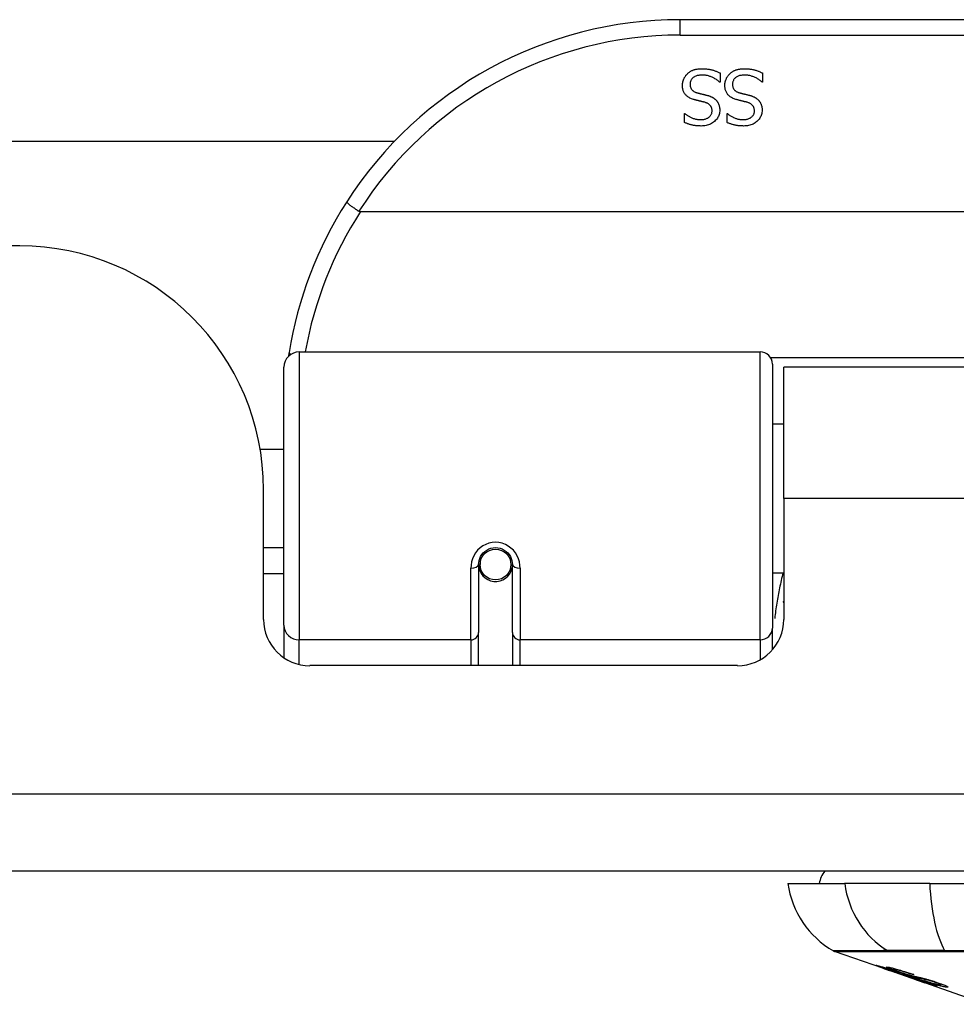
# Model space of a CAD drawing. Header units: inches. Extents: x 12 to 399, y 35 to 190.
# Tile 37 of 256: x 90.12 to 91.32, y 35.42 to 36.68. Entities that reach past the tile are written whole.
import ezdxf

# ---------------------------------------------------------------- set-up
doc = ezdxf.new("R2010")
doc.units = ezdxf.units.IN
doc.header["$MEASUREMENT"] = 0
doc.layers.add('Visible Edges(ANSI)', color=7, linetype='Continuous', lineweight=25)
doc.layers.add('Visible Tangent Edges(ANSI)', color=7, linetype='Continuous', lineweight=25)

msp = doc.modelspace()

# ---------------------------------------------------------------- linework, layer by layer
at = {"layer": 'Visible Edges(ANSI)'}
for p, q in [((92.4593, 36.6801), (90.9633, 36.6801)), ((91.0145, 36.6119), (91.0145, 36.6001)), ((91.0687, 36.6119), (91.0687, 36.6001)), ((91.0145, 36.6001), (91.0138, 36.6001)), ((91.0687, 36.6001), (91.068, 36.6001)), ((90.969, 36.5599), (90.9697, 36.5599)), ((90.969, 36.5486), (90.969, 36.5599)), ((91.0233, 36.5599), (91.024, 36.5599)), ((91.0233, 36.5486), (91.0233, 36.5599)), ((76.1732, 36.5246), (90.5979, 36.5246)), ((92.8682, 36.4344), (90.5544, 36.4344)), ((90.1183, 36.3906), (76.6528, 36.3906)), ((90.4761, 36.2551), (91.0656, 36.2551)), ((90.4564, 35.9055), (90.4564, 36.2354)), ((91.0814, 36.2394), (91.0814, 35.9017)), ((91.0958, 36.0676), (91.0958, 36.2356)), ((92.3268, 36.2356), (91.0958, 36.2356)), ((91.0814, 36.1631), (91.0958, 36.1631)), ((90.426, 36.1306), (90.4564, 36.1306)), ((90.4303, 35.9126), (90.4303, 36.0786)), ((91.0958, 36.0676), (91.0958, 35.9126)), ((90.4303, 36.0046), (90.4564, 36.0046)), ((90.7058, 35.9872), (90.7078, 35.9868)), ((90.7074, 35.9869), (90.7074, 35.9829)), ((90.4564, 35.9711), (90.4303, 35.9711)), ((90.7054, 35.9829), (90.7054, 35.896)), ((90.7075, 35.9806), (90.7055, 35.9806)), ((90.7114, 35.9711), (90.7089, 35.9711)), ((90.7452, 35.9711), (90.7428, 35.9711)), ((90.7463, 35.9789), (90.7487, 35.9784)), ((90.7487, 35.896), (90.7487, 35.9829)), ((91.0814, 35.9721), (91.0958, 35.9721)), ((90.4564, 35.9055), (90.4564, 35.8636)), ((90.7054, 35.8536), (90.7054, 35.896)), ((90.7487, 35.896), (90.7487, 35.8536)), ((91.0814, 35.874), (91.0814, 35.9017)), ((91.0368, 35.8536), (90.4894, 35.8536)), ((95.8623, 35.5906), (54.2573, 35.5906)), ((91.1011, 35.5748), (91.1738, 35.5748)), ((91.2826, 35.5748), (91.1738, 35.5748)), ((91.2826, 35.5748), (92.14, 35.5748)), ((91.2228, 35.4663), (91.161, 35.4879)), ((91.2232, 35.4669), (91.2232, 35.4677)), ((91.2228, 35.4663), (91.2306, 35.4636)), ((91.2306, 35.4636), (91.231, 35.4634)), ((91.2661, 35.4511), (91.231, 35.4634)), ((91.2364, 35.4648), (91.2364, 35.4662)), ((91.2438, 35.4606), (91.2438, 35.461)), ((91.2604, 35.4584), (91.2604, 35.459)), ((91.2665, 35.451), (91.2763, 35.4476)), ((91.3545, 35.4202), (91.2763, 35.4476)), ((91.2836, 35.4463), (91.2836, 35.4471)), ((91.2972, 35.4451), (91.2972, 35.4464))]:
    msp.add_line(p, q, dxfattribs=at)
at = {"layer": 'Visible Edges(ANSI)', "flags": 128}
for points in [[(90.9727, 36.611), (90.9733, 36.6115), (90.9739, 36.612), (90.9745, 36.6125), (90.9751, 36.6129), (90.9757, 36.6133), (90.9763, 36.6138), (90.977, 36.6141), (90.9776, 36.6145), (90.9783, 36.6149), (90.979, 36.6152), (90.9797, 36.6155), (90.9804, 36.6158), (90.9811, 36.616), (90.9819, 36.6163), (90.9827, 36.6165), (90.9835, 36.6167), (90.9844, 36.6169), (90.9853, 36.617), (90.9862, 36.6172), (90.9871, 36.6173), (90.9881, 36.6173), (90.9891, 36.6174), (90.9901, 36.6174), (90.9912, 36.6174)], [(90.9912, 36.6174), (90.9925, 36.6174), (90.9937, 36.6174), (90.9949, 36.6173), (90.9961, 36.6173), (90.9972, 36.6172), (90.9983, 36.617), (90.9994, 36.6169), (91.0004, 36.6167), (91.0015, 36.6165), (91.0024, 36.6163), (91.0034, 36.6161), (91.0043, 36.6158), (91.0052, 36.6156), (91.0061, 36.6153), (91.007, 36.615), (91.0078, 36.6147), (91.0087, 36.6144), (91.0095, 36.6141), (91.0104, 36.6137), (91.0112, 36.6134), (91.012, 36.613), (91.0129, 36.6127), (91.0137, 36.6123), (91.0145, 36.6119)], [(91.027, 36.611), (91.0276, 36.6115), (91.0281, 36.612), (91.0287, 36.6125), (91.0293, 36.6129), (91.03, 36.6133), (91.0306, 36.6138), (91.0312, 36.6141), (91.0319, 36.6145), (91.0326, 36.6149), (91.0333, 36.6152), (91.034, 36.6155), (91.0347, 36.6158), (91.0354, 36.616), (91.0362, 36.6163), (91.037, 36.6165), (91.0378, 36.6167), (91.0386, 36.6169), (91.0395, 36.617), (91.0404, 36.6172), (91.0414, 36.6173), (91.0424, 36.6173), (91.0434, 36.6174), (91.0444, 36.6174), (91.0455, 36.6174)], [(91.0455, 36.6174), (91.0467, 36.6174), (91.048, 36.6174), (91.0492, 36.6173), (91.0503, 36.6173), (91.0515, 36.6172), (91.0526, 36.617), (91.0537, 36.6169), (91.0547, 36.6167), (91.0557, 36.6165), (91.0567, 36.6163), (91.0577, 36.6161), (91.0586, 36.6158), (91.0595, 36.6156), (91.0603, 36.6153), (91.0612, 36.615), (91.0621, 36.6147), (91.063, 36.6144), (91.0638, 36.6141), (91.0646, 36.6137), (91.0655, 36.6134), (91.0663, 36.613), (91.0671, 36.6127), (91.0679, 36.6123), (91.0687, 36.6119)], [(90.9663, 36.596), (90.9663, 36.5967), (90.9663, 36.5974), (90.9664, 36.598), (90.9665, 36.5987), (90.9666, 36.5994), (90.9667, 36.6001), (90.9669, 36.6008), (90.967, 36.6015), (90.9672, 36.6022), (90.9675, 36.6028), (90.9677, 36.6035), (90.968, 36.6042), (90.9683, 36.6048), (90.9686, 36.6055), (90.9689, 36.6061), (90.9693, 36.6067), (90.9696, 36.6073), (90.97, 36.6079), (90.9704, 36.6085), (90.9708, 36.609), (90.9713, 36.6095), (90.9717, 36.61), (90.9722, 36.6105), (90.9727, 36.611)], [(90.9919, 36.6093), (90.9906, 36.6093), (90.9894, 36.6092), (90.9882, 36.6091), (90.9871, 36.6089), (90.986, 36.6087), (90.985, 36.6085), (90.9841, 36.6082), (90.9832, 36.6078), (90.9823, 36.6075), (90.9815, 36.607), (90.9808, 36.6066), (90.9801, 36.606), (90.9795, 36.6055), (90.9789, 36.6049), (90.9783, 36.6043), (90.9779, 36.6036), (90.9775, 36.603), (90.9771, 36.6023), (90.9768, 36.6015), (90.9765, 36.6008), (90.9763, 36.6), (90.9762, 36.5992), (90.9761, 36.5983), (90.9761, 36.5975)], [(91.0138, 36.6001), (91.013, 36.6008), (91.0122, 36.6015), (91.0114, 36.6022), (91.0105, 36.6028), (91.0097, 36.6034), (91.0088, 36.604), (91.0079, 36.6045), (91.007, 36.6051), (91.0061, 36.6055), (91.0052, 36.606), (91.0042, 36.6065), (91.0032, 36.6069), (91.0023, 36.6073), (91.0013, 36.6076), (91.0003, 36.6079), (90.9994, 36.6082), (90.9984, 36.6085), (90.9975, 36.6087), (90.9965, 36.6089), (90.9956, 36.609), (90.9946, 36.6091), (90.9937, 36.6092), (90.9928, 36.6093), (90.9919, 36.6093)], [(91.0205, 36.596), (91.0206, 36.5967), (91.0206, 36.5974), (91.0207, 36.598), (91.0207, 36.5987), (91.0208, 36.5994), (91.021, 36.6001), (91.0211, 36.6008), (91.0213, 36.6015), (91.0215, 36.6022), (91.0217, 36.6028), (91.022, 36.6035), (91.0222, 36.6042), (91.0225, 36.6048), (91.0228, 36.6055), (91.0232, 36.6061), (91.0235, 36.6067), (91.0239, 36.6073), (91.0243, 36.6079), (91.0247, 36.6085), (91.0251, 36.609), (91.0255, 36.6095), (91.026, 36.61), (91.0265, 36.6105), (91.027, 36.611)], [(91.0462, 36.6093), (91.0449, 36.6093), (91.0437, 36.6092), (91.0425, 36.6091), (91.0414, 36.6089), (91.0403, 36.6087), (91.0393, 36.6085), (91.0383, 36.6082), (91.0374, 36.6078), (91.0366, 36.6075), (91.0358, 36.607), (91.0351, 36.6066), (91.0344, 36.606), (91.0337, 36.6055), (91.0331, 36.6049), (91.0326, 36.6043), (91.0321, 36.6036), (91.0317, 36.603), (91.0314, 36.6023), (91.0311, 36.6015), (91.0308, 36.6008), (91.0306, 36.6), (91.0305, 36.5992), (91.0304, 36.5983), (91.0304, 36.5975)], [(91.068, 36.6001), (91.0673, 36.6008), (91.0665, 36.6015), (91.0656, 36.6022), (91.0648, 36.6028), (91.064, 36.6034), (91.0631, 36.604), (91.0622, 36.6045), (91.0613, 36.6051), (91.0604, 36.6055), (91.0594, 36.606), (91.0585, 36.6065), (91.0575, 36.6069), (91.0565, 36.6073), (91.0556, 36.6076), (91.0546, 36.6079), (91.0536, 36.6082), (91.0527, 36.6085), (91.0517, 36.6087), (91.0508, 36.6089), (91.0498, 36.609), (91.0489, 36.6091), (91.048, 36.6092), (91.0471, 36.6093), (91.0462, 36.6093)], [(90.9803, 36.5781), (90.9792, 36.5785), (90.978, 36.5789), (90.9769, 36.5794), (90.9759, 36.5798), (90.9749, 36.5804), (90.974, 36.5809), (90.9732, 36.5815), (90.9724, 36.5821), (90.9716, 36.5827), (90.9709, 36.5834), (90.9703, 36.5841), (90.9697, 36.5849), (90.9691, 36.5856), (90.9686, 36.5864), (90.9682, 36.5872), (90.9678, 36.5881), (90.9674, 36.589), (90.9671, 36.5899), (90.9669, 36.5908), (90.9667, 36.5918), (90.9665, 36.5928), (90.9664, 36.5938), (90.9663, 36.5949), (90.9663, 36.596)], [(90.9761, 36.5975), (90.9761, 36.5968), (90.9762, 36.5961), (90.9762, 36.5954), (90.9763, 36.5948), (90.9765, 36.5942), (90.9766, 36.5936), (90.9768, 36.593), (90.977, 36.5925), (90.9773, 36.592), (90.9776, 36.5915), (90.9779, 36.591), (90.9782, 36.5906), (90.9786, 36.5901), (90.979, 36.5897), (90.9794, 36.5893), (90.9799, 36.589), (90.9804, 36.5886), (90.9809, 36.5883), (90.9815, 36.5879), (90.9821, 36.5876), (90.9827, 36.5873), (90.9834, 36.5871), (90.9841, 36.5868), (90.9848, 36.5866)], [(91.0346, 36.5781), (91.0334, 36.5785), (91.0323, 36.5789), (91.0312, 36.5794), (91.0302, 36.5798), (91.0292, 36.5804), (91.0283, 36.5809), (91.0274, 36.5815), (91.0266, 36.5821), (91.0259, 36.5827), (91.0252, 36.5834), (91.0245, 36.5841), (91.0239, 36.5849), (91.0234, 36.5856), (91.0229, 36.5864), (91.0225, 36.5872), (91.0221, 36.5881), (91.0217, 36.589), (91.0214, 36.5899), (91.0211, 36.5908), (91.0209, 36.5918), (91.0208, 36.5928), (91.0206, 36.5938), (91.0206, 36.5949), (91.0205, 36.596)], [(91.0304, 36.5975), (91.0304, 36.5968), (91.0304, 36.5961), (91.0305, 36.5954), (91.0306, 36.5948), (91.0307, 36.5942), (91.0309, 36.5936), (91.0311, 36.593), (91.0313, 36.5925), (91.0315, 36.592), (91.0318, 36.5915), (91.0321, 36.591), (91.0325, 36.5906), (91.0328, 36.5901), (91.0332, 36.5897), (91.0337, 36.5893), (91.0341, 36.589), (91.0346, 36.5886), (91.0352, 36.5883), (91.0357, 36.5879), (91.0363, 36.5876), (91.037, 36.5873), (91.0377, 36.5871), (91.0384, 36.5868), (91.0391, 36.5866)], [(90.9949, 36.5744), (90.9944, 36.5745), (90.9938, 36.5746), (90.9933, 36.5748), (90.9927, 36.5749), (90.9922, 36.5751), (90.9916, 36.5752), (90.9909, 36.5754), (90.9903, 36.5755), (90.9896, 36.5757), (90.989, 36.5759), (90.9883, 36.576), (90.9876, 36.5762), (90.9868, 36.5764), (90.9862, 36.5765), (90.9855, 36.5767), (90.9848, 36.5769), (90.9842, 36.577), (90.9836, 36.5772), (90.983, 36.5774), (90.9824, 36.5775), (90.9819, 36.5777), (90.9813, 36.5778), (90.9808, 36.578), (90.9803, 36.5781)], [(90.9848, 36.5866), (90.9854, 36.5865), (90.9859, 36.5863), (90.9864, 36.5862), (90.987, 36.586), (90.9875, 36.5859), (90.988, 36.5858), (90.9885, 36.5856), (90.989, 36.5855), (90.9894, 36.5854), (90.9899, 36.5853), (90.9904, 36.5852), (90.9908, 36.5851), (90.9913, 36.5849), (90.9918, 36.5848), (90.9923, 36.5847), (90.9928, 36.5846), (90.9933, 36.5845), (90.9939, 36.5843), (90.9945, 36.5842), (90.9951, 36.584), (90.9957, 36.5839), (90.9963, 36.5837), (90.997, 36.5836), (90.9976, 36.5834)], [(90.9976, 36.5834), (90.9982, 36.5832), (90.9988, 36.583), (90.9994, 36.5829), (91, 36.5827), (91.0006, 36.5825), (91.0011, 36.5823), (91.0017, 36.5821), (91.0022, 36.5819), (91.0027, 36.5816), (91.0032, 36.5814), (91.0037, 36.5812), (91.0042, 36.5809), (91.0047, 36.5807), (91.0052, 36.5804), (91.0056, 36.5802), (91.0061, 36.5799), (91.0065, 36.5796), (91.0069, 36.5793), (91.0074, 36.5789), (91.0078, 36.5786), (91.0082, 36.5782), (91.0086, 36.5779), (91.009, 36.5775), (91.0094, 36.5771)], [(91.0094, 36.5771), (91.0097, 36.5767), (91.0101, 36.5763), (91.0104, 36.5759), (91.0107, 36.5755), (91.011, 36.575), (91.0113, 36.5746), (91.0116, 36.5741), (91.0118, 36.5736), (91.0121, 36.5731), (91.0123, 36.5726), (91.0125, 36.5721), (91.0127, 36.5716), (91.0129, 36.5711), (91.0131, 36.5705), (91.0133, 36.57), (91.0134, 36.5694), (91.0135, 36.5688), (91.0136, 36.5682), (91.0137, 36.5676), (91.0138, 36.567), (91.0139, 36.5663), (91.0139, 36.5657), (91.0139, 36.565), (91.0139, 36.5643)], [(91.0491, 36.5744), (91.0486, 36.5745), (91.0481, 36.5746), (91.0476, 36.5748), (91.047, 36.5749), (91.0464, 36.5751), (91.0458, 36.5752), (91.0452, 36.5754), (91.0446, 36.5755), (91.0439, 36.5757), (91.0432, 36.5759), (91.0425, 36.576), (91.0418, 36.5762), (91.0411, 36.5764), (91.0404, 36.5765), (91.0397, 36.5767), (91.0391, 36.5769), (91.0385, 36.577), (91.0379, 36.5772), (91.0373, 36.5774), (91.0367, 36.5775), (91.0361, 36.5777), (91.0356, 36.5778), (91.0351, 36.578), (91.0346, 36.5781)], [(91.0391, 36.5866), (91.0396, 36.5865), (91.0402, 36.5863), (91.0407, 36.5862), (91.0412, 36.586), (91.0417, 36.5859), (91.0422, 36.5858), (91.0427, 36.5856), (91.0432, 36.5855), (91.0437, 36.5854), (91.0442, 36.5853), (91.0446, 36.5852), (91.0451, 36.5851), (91.0456, 36.5849), (91.046, 36.5848), (91.0465, 36.5847), (91.0471, 36.5846), (91.0476, 36.5845), (91.0482, 36.5843), (91.0487, 36.5842), (91.0493, 36.584), (91.05, 36.5839), (91.0506, 36.5837), (91.0512, 36.5836), (91.0519, 36.5834)], [(91.0519, 36.5834), (91.0525, 36.5832), (91.0531, 36.583), (91.0537, 36.5829), (91.0543, 36.5827), (91.0548, 36.5825), (91.0554, 36.5823), (91.0559, 36.5821), (91.0565, 36.5819), (91.057, 36.5816), (91.0575, 36.5814), (91.058, 36.5812), (91.0585, 36.5809), (91.059, 36.5807), (91.0594, 36.5804), (91.0599, 36.5802), (91.0603, 36.5799), (91.0608, 36.5796), (91.0612, 36.5793), (91.0616, 36.5789), (91.0621, 36.5786), (91.0625, 36.5782), (91.0629, 36.5779), (91.0632, 36.5775), (91.0636, 36.5771)], [(91.0636, 36.5771), (91.064, 36.5767), (91.0643, 36.5763), (91.0646, 36.5759), (91.065, 36.5755), (91.0653, 36.575), (91.0656, 36.5746), (91.0658, 36.5741), (91.0661, 36.5736), (91.0663, 36.5731), (91.0666, 36.5726), (91.0668, 36.5721), (91.067, 36.5716), (91.0672, 36.5711), (91.0674, 36.5705), (91.0675, 36.57), (91.0677, 36.5694), (91.0678, 36.5688), (91.0679, 36.5682), (91.068, 36.5676), (91.0681, 36.567), (91.0681, 36.5663), (91.0682, 36.5657), (91.0682, 36.565), (91.0682, 36.5643)], [(90.9895, 36.5522), (90.9906, 36.5522), (90.9916, 36.5523), (90.9926, 36.5524), (90.9936, 36.5525), (90.9945, 36.5527), (90.9954, 36.553), (90.9963, 36.5532), (90.9971, 36.5536), (90.9979, 36.5539), (90.9987, 36.5543), (90.9994, 36.5548), (91.0001, 36.5553), (91.0007, 36.5558), (91.0013, 36.5564), (91.0018, 36.5569), (91.0023, 36.5575), (91.0027, 36.5582), (91.0031, 36.5588), (91.0034, 36.5595), (91.0037, 36.5602), (91.0039, 36.561), (91.004, 36.5617), (91.0041, 36.5625), (91.0041, 36.5633)], [(91.0139, 36.5643), (91.0139, 36.5629), (91.0138, 36.5615), (91.0135, 36.5602), (91.0132, 36.5589), (91.0128, 36.5576), (91.0123, 36.5564), (91.0117, 36.5552), (91.011, 36.5541), (91.0102, 36.553), (91.0093, 36.5519), (91.0083, 36.5509), (91.0072, 36.5499), (91.0061, 36.5489), (91.0049, 36.5481), (91.0036, 36.5473), (91.0023, 36.5466), (91.001, 36.546), (90.9996, 36.5455), (90.9981, 36.5451), (90.9966, 36.5447), (90.9951, 36.5444), (90.9935, 36.5442), (90.9918, 36.5441), (90.9901, 36.544)], [(91.0041, 36.5633), (91.0041, 36.5641), (91.0041, 36.5648), (91.004, 36.5655), (91.0039, 36.5661), (91.0037, 36.5668), (91.0035, 36.5674), (91.0033, 36.568), (91.0031, 36.5685), (91.0028, 36.569), (91.0025, 36.5696), (91.0021, 36.57), (91.0017, 36.5705), (91.0013, 36.5709), (91.0009, 36.5713), (91.0004, 36.5717), (90.9999, 36.5721), (90.9994, 36.5725), (90.9988, 36.5728), (90.9982, 36.5731), (90.9976, 36.5734), (90.997, 36.5737), (90.9963, 36.5739), (90.9956, 36.5742), (90.9949, 36.5744)], [(91.0437, 36.5522), (91.0448, 36.5522), (91.0459, 36.5523), (91.0469, 36.5524), (91.0478, 36.5525), (91.0488, 36.5527), (91.0497, 36.553), (91.0505, 36.5532), (91.0514, 36.5536), (91.0522, 36.5539), (91.0529, 36.5543), (91.0537, 36.5548), (91.0543, 36.5553), (91.055, 36.5558), (91.0556, 36.5564), (91.0561, 36.5569), (91.0566, 36.5575), (91.057, 36.5582), (91.0574, 36.5588), (91.0577, 36.5595), (91.0579, 36.5602), (91.0581, 36.561), (91.0583, 36.5617), (91.0584, 36.5625), (91.0584, 36.5633)], [(91.0682, 36.5643), (91.0682, 36.5629), (91.068, 36.5615), (91.0678, 36.5602), (91.0675, 36.5589), (91.067, 36.5576), (91.0665, 36.5564), (91.0659, 36.5552), (91.0652, 36.5541), (91.0644, 36.553), (91.0635, 36.5519), (91.0626, 36.5509), (91.0615, 36.5499), (91.0603, 36.5489), (91.0592, 36.5481), (91.0579, 36.5473), (91.0566, 36.5466), (91.0553, 36.546), (91.0539, 36.5455), (91.0524, 36.5451), (91.0509, 36.5447), (91.0493, 36.5444), (91.0477, 36.5442), (91.0461, 36.5441), (91.0444, 36.544)], [(91.0584, 36.5633), (91.0584, 36.5641), (91.0583, 36.5648), (91.0582, 36.5655), (91.0581, 36.5661), (91.058, 36.5668), (91.0578, 36.5674), (91.0576, 36.568), (91.0573, 36.5685), (91.0571, 36.569), (91.0567, 36.5696), (91.0564, 36.57), (91.056, 36.5705), (91.0556, 36.5709), (91.0552, 36.5713), (91.0547, 36.5717), (91.0542, 36.5721), (91.0537, 36.5725), (91.0531, 36.5728), (91.0525, 36.5731), (91.0519, 36.5734), (91.0513, 36.5737), (91.0506, 36.5739), (91.0499, 36.5742), (91.0491, 36.5744)], [(90.9697, 36.5599), (90.9703, 36.5594), (90.9709, 36.5589), (90.9715, 36.5584), (90.9722, 36.5579), (90.9729, 36.5575), (90.9736, 36.557), (90.9743, 36.5566), (90.9751, 36.5561), (90.9759, 36.5557), (90.9767, 36.5553), (90.9775, 36.5549), (90.9784, 36.5545), (90.9793, 36.5541), (90.9802, 36.5538), (90.9811, 36.5535), (90.982, 36.5532), (90.9829, 36.553), (90.9838, 36.5528), (90.9847, 36.5526), (90.9857, 36.5525), (90.9866, 36.5523), (90.9876, 36.5523), (90.9885, 36.5522), (90.9895, 36.5522)], [(91.024, 36.5599), (91.0246, 36.5594), (91.0252, 36.5589), (91.0258, 36.5584), (91.0265, 36.5579), (91.0271, 36.5575), (91.0279, 36.557), (91.0286, 36.5566), (91.0294, 36.5561), (91.0301, 36.5557), (91.031, 36.5553), (91.0318, 36.5549), (91.0327, 36.5545), (91.0336, 36.5541), (91.0344, 36.5538), (91.0353, 36.5535), (91.0362, 36.5532), (91.0372, 36.553), (91.0381, 36.5528), (91.039, 36.5526), (91.0399, 36.5525), (91.0409, 36.5523), (91.0418, 36.5523), (91.0428, 36.5522), (91.0437, 36.5522)], [(90.9901, 36.544), (90.9891, 36.5441), (90.9881, 36.5441), (90.9872, 36.5441), (90.9862, 36.5442), (90.9853, 36.5443), (90.9843, 36.5443), (90.9834, 36.5444), (90.9825, 36.5446), (90.9815, 36.5447), (90.9806, 36.5449), (90.9797, 36.545), (90.9789, 36.5452), (90.978, 36.5454), (90.9771, 36.5456), (90.9763, 36.5459), (90.9754, 36.5461), (90.9746, 36.5464), (90.9738, 36.5467), (90.9729, 36.547), (90.9721, 36.5473), (90.9714, 36.5476), (90.9706, 36.5479), (90.9698, 36.5483), (90.969, 36.5486)], [(91.0444, 36.544), (91.0434, 36.5441), (91.0424, 36.5441), (91.0414, 36.5441), (91.0405, 36.5442), (91.0395, 36.5443), (91.0386, 36.5443), (91.0376, 36.5444), (91.0367, 36.5446), (91.0358, 36.5447), (91.0349, 36.5449), (91.034, 36.545), (91.0331, 36.5452), (91.0323, 36.5454), (91.0314, 36.5456), (91.0305, 36.5459), (91.0297, 36.5461), (91.0289, 36.5464), (91.028, 36.5467), (91.0272, 36.547), (91.0264, 36.5473), (91.0256, 36.5476), (91.0248, 36.5479), (91.0241, 36.5483), (91.0233, 36.5486)], [(90.5367, 36.4469), (90.5366, 36.4468), (90.5367, 36.4467), (90.5368, 36.4465), (90.537, 36.4462), (90.5373, 36.446), (90.5376, 36.4456), (90.538, 36.4453), (90.5385, 36.4449), (90.539, 36.4444), (90.5396, 36.4439), (90.5402, 36.4434), (90.5409, 36.4429), (90.5417, 36.4423), (90.5425, 36.4417), (90.5433, 36.4411), (90.5442, 36.4405), (90.5451, 36.4398), (90.5461, 36.4392), (90.5471, 36.4385), (90.5481, 36.4378), (90.5492, 36.4371), (90.5502, 36.4364), (90.5513, 36.4357), (90.5524, 36.435)], [(90.5544, 36.4344), (90.5543, 36.4344), (90.5542, 36.4344), (90.5542, 36.4344), (90.5541, 36.4344), (90.554, 36.4345), (90.5539, 36.4345), (90.5538, 36.4345), (90.5537, 36.4345), (90.5536, 36.4345), (90.5535, 36.4345), (90.5534, 36.4345), (90.5534, 36.4346), (90.5533, 36.4346), (90.5532, 36.4346), (90.5531, 36.4346), (90.553, 36.4347), (90.5529, 36.4347), (90.5528, 36.4347), (90.5528, 36.4348), (90.5527, 36.4348), (90.5526, 36.4348), (90.5525, 36.4349), (90.5525, 36.4349), (90.5524, 36.435)], [(90.4629, 36.2543), (90.4629, 36.2541), (90.4629, 36.2539), (90.4628, 36.2537), (90.4628, 36.2535), (90.4628, 36.2533), (90.4627, 36.2531), (90.4627, 36.2529), (90.4627, 36.2526), (90.4626, 36.2524), (90.4626, 36.2522), (90.4626, 36.252), (90.4625, 36.2518), (90.4625, 36.2516), (90.4625, 36.2514), (90.4624, 36.2512), (90.4624, 36.251), (90.4624, 36.2508), (90.4623, 36.2506), (90.4623, 36.2504), (90.4623, 36.2501), (90.4622, 36.2499), (90.4622, 36.2497), (90.4622, 36.2495), (90.4621, 36.2493)], [(90.7054, 35.9829), (90.7056, 35.9856), (90.7061, 35.9882), (90.7069, 35.9908), (90.708, 35.9933), (90.7095, 35.9956), (90.7114, 35.9978), (90.7135, 35.9998), (90.7158, 36.0014), (90.7185, 36.0028), (90.7212, 36.0038), (90.7241, 36.0044), (90.7271, 36.0046), (90.73, 36.0044), (90.7329, 36.0038), (90.7357, 36.0028), (90.7383, 36.0014), (90.7407, 35.9997), (90.7428, 35.9978), (90.7446, 35.9956), (90.7461, 35.9933), (90.7472, 35.9908), (90.7481, 35.9882), (90.7486, 35.9855), (90.7487, 35.9829)], [(91.0953, 35.9346), (91.0953, 35.9346), (91.0953, 35.9347), (91.0954, 35.9347), (91.0954, 35.9348), (91.0954, 35.9348), (91.0954, 35.9349), (91.0954, 35.9349), (91.0955, 35.935), (91.0955, 35.935), (91.0955, 35.9351), (91.0955, 35.9352), (91.0956, 35.9352), (91.0956, 35.9353), (91.0956, 35.9353), (91.0956, 35.9354), (91.0956, 35.9354), (91.0957, 35.9355), (91.0957, 35.9355), (91.0957, 35.9356), (91.0957, 35.9356), (91.0958, 35.9357), (91.0958, 35.9358), (91.0958, 35.9358), (91.0958, 35.9359)], [(91.2331, 35.463), (91.2319, 35.4634), (91.2308, 35.4638), (91.2296, 35.4642), (91.2285, 35.4646), (91.2274, 35.465), (91.2263, 35.4654), (91.2253, 35.4657), (91.2243, 35.4661), (91.2233, 35.4665), (91.2223, 35.4668), (91.2213, 35.4672), (91.2203, 35.4675), (91.2194, 35.4679), (91.2185, 35.4682), (91.2177, 35.4685), (91.217, 35.4688), (91.2163, 35.469), (91.2158, 35.4693), (91.2153, 35.4695), (91.2148, 35.4697), (91.2145, 35.4699), (91.2143, 35.47), (91.2144, 35.47), (91.2147, 35.47)], [(91.2147, 35.47), (91.2155, 35.4698), (91.2165, 35.4696), (91.2177, 35.4693), (91.2189, 35.4689), (91.22, 35.4686), (91.2211, 35.4683), (91.2223, 35.468), (91.2236, 35.4676), (91.2249, 35.4672), (91.2264, 35.4667), (91.2279, 35.4662), (91.2294, 35.4657), (91.2309, 35.4653), (91.2322, 35.4648), (91.2335, 35.4644), (91.2347, 35.464), (91.2359, 35.4636), (91.237, 35.4632), (91.2382, 35.4628), (91.2394, 35.4624), (91.2407, 35.462), (91.2419, 35.4616), (91.2431, 35.4612), (91.2443, 35.4608)], [(91.2235, 35.4669), (91.2234, 35.4669), (91.2233, 35.4669), (91.2232, 35.4669), (91.2232, 35.4669), (91.2232, 35.4669), (91.2233, 35.4668), (91.2235, 35.4667), (91.2237, 35.4666), (91.224, 35.4665), (91.2244, 35.4663), (91.2248, 35.4662), (91.2254, 35.4659), (91.226, 35.4657), (91.2267, 35.4654), (91.2274, 35.4652), (91.2282, 35.4649), (91.2289, 35.4647), (91.2295, 35.4644), (91.2302, 35.4642), (91.2308, 35.464), (91.2315, 35.4637), (91.2322, 35.4635), (91.2329, 35.4632), (91.2336, 35.463)], [(91.2438, 35.4606), (91.2425, 35.461), (91.2412, 35.4615), (91.2399, 35.4619), (91.2386, 35.4623), (91.2374, 35.4628), (91.2361, 35.4632), (91.2349, 35.4636), (91.2338, 35.464), (91.2326, 35.4643), (91.2316, 35.4647), (91.2305, 35.465), (91.2295, 35.4653), (91.2287, 35.4655), (91.2279, 35.4658), (91.2272, 35.466), (91.2265, 35.4662), (91.226, 35.4663), (91.2255, 35.4665), (91.225, 35.4666), (91.2246, 35.4667), (91.2243, 35.4668), (91.224, 35.4668), (91.2237, 35.4669), (91.2235, 35.4669)], [(91.243, 35.4616), (91.2402, 35.4625), (91.2376, 35.4635), (91.2354, 35.4643), (91.2337, 35.4649), (91.2325, 35.4654), (91.2315, 35.4658), (91.2306, 35.4662), (91.2298, 35.4665), (91.2291, 35.4668), (91.2286, 35.467), (91.2282, 35.4672), (91.2279, 35.4674), (91.2277, 35.4675), (91.2276, 35.4676), (91.2275, 35.4677), (91.2275, 35.4678), (91.2275, 35.4678), (91.2276, 35.4679), (91.2278, 35.4679), (91.2279, 35.4679), (91.2281, 35.4679), (91.2284, 35.4679), (91.2287, 35.4678), (91.229, 35.4678)], [(91.229, 35.4678), (91.2298, 35.4676), (91.2308, 35.4675), (91.2319, 35.4672), (91.2331, 35.467), (91.2344, 35.4667), (91.2358, 35.4663), (91.2371, 35.466), (91.2386, 35.4656), (91.2401, 35.4652), (91.2418, 35.4647), (91.2436, 35.4642), (91.2454, 35.4637), (91.2471, 35.4632), (91.2487, 35.4627), (91.2503, 35.4622), (91.2517, 35.4618), (91.253, 35.4614), (91.2543, 35.461), (91.2557, 35.4606), (91.257, 35.4601), (91.2583, 35.4597), (91.2596, 35.4593), (91.2609, 35.4589), (91.2622, 35.4584)], [(91.253, 35.4563), (91.2522, 35.4565), (91.2514, 35.4567), (91.2506, 35.457), (91.2497, 35.4573), (91.2488, 35.4576), (91.2478, 35.4579), (91.2468, 35.4583), (91.2458, 35.4586), (91.2448, 35.4589), (91.2438, 35.4593), (91.2429, 35.4596), (91.2421, 35.4599), (91.2413, 35.4601), (91.2405, 35.4604), (91.2398, 35.4607), (91.239, 35.4609), (91.2383, 35.4612), (91.2376, 35.4614), (91.2368, 35.4617), (91.2361, 35.4619), (91.2353, 35.4622), (91.2346, 35.4625), (91.2338, 35.4627), (91.2331, 35.463)], [(91.2336, 35.463), (91.2343, 35.4627), (91.235, 35.4625), (91.2357, 35.4623), (91.2364, 35.462), (91.2371, 35.4618), (91.2377, 35.4615), (91.2384, 35.4613), (91.2391, 35.4611), (91.2396, 35.4609), (91.2402, 35.4607), (91.2407, 35.4606), (91.2411, 35.4604), (91.2415, 35.4603), (91.2419, 35.4601), (91.2423, 35.46), (91.2427, 35.4599), (91.2431, 35.4598), (91.2434, 35.4597), (91.2438, 35.4595), (91.2441, 35.4594), (91.2444, 35.4594), (91.2447, 35.4593), (91.245, 35.4592), (91.2453, 35.4591)], [(91.2376, 35.4648), (91.2372, 35.4649), (91.2368, 35.4649), (91.2366, 35.4649), (91.2364, 35.4649), (91.2364, 35.4648), (91.2365, 35.4647), (91.2367, 35.4646), (91.2369, 35.4645), (91.2371, 35.4643), (91.2374, 35.4642), (91.2378, 35.464), (91.2383, 35.4638), (91.2389, 35.4636), (91.2394, 35.4633), (91.24, 35.4631), (91.2406, 35.4629), (91.241, 35.4627), (91.2415, 35.4625), (91.242, 35.4624), (91.2425, 35.4622), (91.2431, 35.462), (91.2436, 35.4618), (91.2442, 35.4616), (91.2448, 35.4614)], [(91.2604, 35.4584), (91.2597, 35.4586), (91.259, 35.4589), (91.2582, 35.4591), (91.2575, 35.4593), (91.2568, 35.4596), (91.256, 35.4598), (91.2553, 35.4601), (91.2546, 35.4603), (91.2538, 35.4605), (91.2531, 35.4607), (91.2524, 35.461), (91.2517, 35.4612), (91.2509, 35.4614), (91.2502, 35.4616), (91.2492, 35.4619), (91.2481, 35.4623), (91.2468, 35.4626), (91.2455, 35.463), (91.244, 35.4634), (91.2425, 35.4638), (91.241, 35.4641), (91.2396, 35.4644), (91.2385, 35.4647), (91.2376, 35.4648)], [(91.2641, 35.4549), (91.2632, 35.4551), (91.2622, 35.4554), (91.2613, 35.4556), (91.2603, 35.4559), (91.2592, 35.4562), (91.2582, 35.4566), (91.257, 35.4569), (91.2559, 35.4572), (91.2549, 35.4576), (91.2538, 35.4579), (91.2529, 35.4582), (91.252, 35.4585), (91.2512, 35.4588), (91.2504, 35.459), (91.2497, 35.4593), (91.2489, 35.4595), (91.2481, 35.4598), (91.2474, 35.46), (91.2466, 35.4603), (91.2459, 35.4605), (91.2452, 35.4608), (91.2444, 35.4611), (91.2437, 35.4613), (91.243, 35.4616)], [(91.2443, 35.4608), (91.2443, 35.4608), (91.2442, 35.4608), (91.2442, 35.4608), (91.2442, 35.4608), (91.2442, 35.4608), (91.2442, 35.4607), (91.2441, 35.4607), (91.2441, 35.4607), (91.2441, 35.4607), (91.2441, 35.4607), (91.2441, 35.4607), (91.244, 35.4607), (91.244, 35.4607), (91.244, 35.4607), (91.244, 35.4607), (91.2439, 35.4607), (91.2439, 35.4607), (91.2439, 35.4607), (91.2439, 35.4606), (91.2439, 35.4606), (91.2438, 35.4606), (91.2438, 35.4606), (91.2438, 35.4606), (91.2438, 35.4606)], [(91.2448, 35.4614), (91.2455, 35.4611), (91.2462, 35.4609), (91.2469, 35.4606), (91.2477, 35.4604), (91.2484, 35.4602), (91.2491, 35.4599), (91.2499, 35.4597), (91.2505, 35.4595), (91.2511, 35.4593), (91.2517, 35.4591), (91.2522, 35.4589), (91.2527, 35.4588), (91.2532, 35.4587), (91.2536, 35.4585), (91.254, 35.4584), (91.2544, 35.4583), (91.2548, 35.4582), (91.2552, 35.4581), (91.2556, 35.4579), (91.256, 35.4578), (91.2563, 35.4577), (91.2567, 35.4577), (91.257, 35.4576), (91.2574, 35.4575)], [(91.2453, 35.4591), (91.2456, 35.459), (91.246, 35.4589), (91.2464, 35.4588), (91.2468, 35.4586), (91.2473, 35.4585), (91.2477, 35.4584), (91.2482, 35.4582), (91.2487, 35.4581), (91.2492, 35.458), (91.2497, 35.4578), (91.2502, 35.4577), (91.2508, 35.4575), (91.2513, 35.4574), (91.2518, 35.4573), (91.2524, 35.4571), (91.2529, 35.457), (91.2534, 35.4568), (91.2539, 35.4567), (91.2545, 35.4565), (91.2551, 35.4564), (91.2557, 35.4562), (91.2563, 35.4561), (91.2569, 35.4559), (91.2575, 35.4557)], [(91.2674, 35.4522), (91.2667, 35.4524), (91.2661, 35.4526), (91.2654, 35.4528), (91.2647, 35.453), (91.264, 35.4532), (91.2634, 35.4534), (91.2628, 35.4535), (91.2622, 35.4537), (91.2617, 35.4538), (91.2612, 35.4539), (91.2607, 35.4541), (91.2603, 35.4542), (91.2598, 35.4543), (91.2593, 35.4544), (91.2589, 35.4546), (91.2583, 35.4547), (91.2578, 35.4548), (91.2572, 35.455), (91.2566, 35.4552), (91.2559, 35.4554), (91.2552, 35.4556), (91.2544, 35.4558), (91.2537, 35.456), (91.253, 35.4563)], [(91.2574, 35.4575), (91.2578, 35.4574), (91.2583, 35.4572), (91.2588, 35.4571), (91.2594, 35.457), (91.2599, 35.4568), (91.2605, 35.4567), (91.2612, 35.4566), (91.2618, 35.4564), (91.2625, 35.4563), (91.2632, 35.4561), (91.2639, 35.4559), (91.2646, 35.4558), (91.2653, 35.4556), (91.266, 35.4555), (91.2667, 35.4553), (91.2674, 35.4551), (91.2681, 35.455), (91.2688, 35.4548), (91.2695, 35.4547), (91.2702, 35.4545), (91.2709, 35.4543), (91.2717, 35.4542), (91.2724, 35.454), (91.2731, 35.4538)], [(91.2575, 35.4557), (91.2582, 35.4555), (91.2589, 35.4553), (91.2597, 35.4551), (91.2606, 35.4548), (91.2614, 35.4545), (91.2624, 35.4543), (91.2633, 35.454), (91.2642, 35.4537), (91.2651, 35.4534), (91.266, 35.4531), (91.2668, 35.4529), (91.2675, 35.4526), (91.2681, 35.4524), (91.2687, 35.4522), (91.2694, 35.452), (91.27, 35.4518), (91.2706, 35.4516), (91.2713, 35.4514), (91.2719, 35.4512), (91.2725, 35.451), (91.2732, 35.4507), (91.2738, 35.4505), (91.2745, 35.4503), (91.2751, 35.4501)], [(91.2622, 35.4584), (91.2621, 35.4584), (91.2621, 35.4584), (91.262, 35.4584), (91.2619, 35.4584), (91.2618, 35.4584), (91.2618, 35.4584), (91.2617, 35.4584), (91.2616, 35.4584), (91.2615, 35.4584), (91.2615, 35.4584), (91.2614, 35.4584), (91.2613, 35.4584), (91.2612, 35.4584), (91.2612, 35.4584), (91.2611, 35.4584), (91.261, 35.4584), (91.2609, 35.4584), (91.2609, 35.4584), (91.2608, 35.4584), (91.2607, 35.4584), (91.2606, 35.4584), (91.2606, 35.4584), (91.2605, 35.4584), (91.2604, 35.4584)], [(91.2825, 35.4505), (91.2818, 35.4507), (91.281, 35.4509), (91.2802, 35.4511), (91.2794, 35.4513), (91.2785, 35.4515), (91.2777, 35.4517), (91.2769, 35.4518), (91.2762, 35.452), (91.2755, 35.4522), (91.2748, 35.4523), (91.2742, 35.4524), (91.2736, 35.4526), (91.2729, 35.4527), (91.2723, 35.4529), (91.2716, 35.453), (91.271, 35.4532), (91.2702, 35.4533), (91.2694, 35.4535), (91.2686, 35.4537), (91.2677, 35.4539), (91.2668, 35.4541), (91.2659, 35.4544), (91.2649, 35.4546), (91.2641, 35.4549)], [(91.2919, 35.4432), (91.2917, 35.4432), (91.2914, 35.4433), (91.291, 35.4433), (91.2906, 35.4434), (91.2902, 35.4435), (91.2897, 35.4437), (91.2891, 35.4438), (91.2885, 35.444), (91.2878, 35.4442), (91.287, 35.4444), (91.286, 35.4447), (91.2848, 35.4451), (91.2834, 35.4456), (91.2818, 35.4461), (91.28, 35.4467), (91.2783, 35.4472), (91.2766, 35.4478), (91.2751, 35.4483), (91.2735, 35.4489), (91.272, 35.4494), (91.2705, 35.4499), (91.2689, 35.4505), (91.2673, 35.451), (91.2658, 35.4516)], [(91.2658, 35.4516), (91.2658, 35.4516), (91.2658, 35.4516), (91.2658, 35.4516), (91.2659, 35.4516), (91.2659, 35.4516), (91.2659, 35.4516), (91.2659, 35.4516), (91.266, 35.4516), (91.266, 35.4516), (91.266, 35.4516), (91.266, 35.4516), (91.2661, 35.4516), (91.2661, 35.4516), (91.2661, 35.4516), (91.2661, 35.4516), (91.2662, 35.4516), (91.2662, 35.4516), (91.2662, 35.4516), (91.2662, 35.4516), (91.2663, 35.4516), (91.2663, 35.4516), (91.2663, 35.4516), (91.2663, 35.4516), (91.2664, 35.4516)], [(91.2661, 35.4511), (91.2661, 35.4511), (91.2662, 35.4511), (91.2662, 35.4511), (91.2662, 35.4511), (91.2662, 35.4511), (91.2662, 35.4511), (91.2662, 35.4511), (91.2663, 35.4511), (91.2663, 35.4511), (91.2663, 35.4511), (91.2663, 35.4511), (91.2663, 35.451), (91.2664, 35.451), (91.2664, 35.451), (91.2664, 35.451), (91.2664, 35.451), (91.2664, 35.451), (91.2664, 35.451), (91.2665, 35.451), (91.2665, 35.451), (91.2665, 35.451), (91.2665, 35.451), (91.2665, 35.451), (91.2665, 35.451)], [(91.2664, 35.4516), (91.268, 35.451), (91.2696, 35.4504), (91.2713, 35.4499), (91.2728, 35.4493), (91.2744, 35.4488), (91.2758, 35.4483), (91.2771, 35.4479), (91.2781, 35.4476), (91.2788, 35.4474), (91.2793, 35.4472), (91.2798, 35.4471), (91.2802, 35.4469), (91.2806, 35.4468), (91.281, 35.4467), (91.2813, 35.4466), (91.2816, 35.4465), (91.2819, 35.4465), (91.2821, 35.4464), (91.2824, 35.4464), (91.2826, 35.4463), (91.2828, 35.4463), (91.2829, 35.4462), (91.2831, 35.4462), (91.2832, 35.4462)], [(91.2744, 35.4499), (91.2741, 35.45), (91.2738, 35.4501), (91.2735, 35.4502), (91.2732, 35.4503), (91.2729, 35.4504), (91.2726, 35.4505), (91.2723, 35.4506), (91.2719, 35.4507), (91.2716, 35.4508), (91.2713, 35.451), (91.271, 35.4511), (91.2707, 35.4512), (91.2704, 35.4513), (91.2701, 35.4514), (91.2698, 35.4514), (91.2695, 35.4515), (91.2693, 35.4516), (91.269, 35.4517), (91.2687, 35.4518), (91.2684, 35.4519), (91.2682, 35.452), (91.2679, 35.4521), (91.2677, 35.4521), (91.2674, 35.4522)], [(91.2731, 35.4538), (91.274, 35.4536), (91.2748, 35.4534), (91.2757, 35.4531), (91.2767, 35.4529), (91.2777, 35.4526), (91.2787, 35.4523), (91.2797, 35.452), (91.2807, 35.4518), (91.2816, 35.4515), (91.2825, 35.4512), (91.2833, 35.451), (91.2841, 35.4508), (91.2847, 35.4506), (91.2854, 35.4504), (91.286, 35.4502), (91.2867, 35.45), (91.2873, 35.4498), (91.2879, 35.4496), (91.2886, 35.4493), (91.2892, 35.4491), (91.2898, 35.4489), (91.2905, 35.4487), (91.2911, 35.4485), (91.2917, 35.4483)], [(91.2832, 35.4462), (91.2833, 35.4462), (91.2833, 35.4462), (91.2834, 35.4462), (91.2835, 35.4462), (91.2835, 35.4462), (91.2836, 35.4462), (91.2836, 35.4462), (91.2836, 35.4463), (91.2836, 35.4463), (91.2835, 35.4463), (91.2835, 35.4464), (91.2834, 35.4464), (91.2834, 35.4465), (91.2832, 35.4465), (91.2831, 35.4466), (91.283, 35.4467), (91.2828, 35.4468), (91.2825, 35.4469), (91.2821, 35.4471), (91.2811, 35.4475), (91.2798, 35.448), (91.2782, 35.4486), (91.2764, 35.4492), (91.2744, 35.4499)], [(91.3043, 35.4421), (91.3038, 35.4421), (91.3033, 35.4422), (91.3027, 35.4423), (91.3021, 35.4424), (91.3013, 35.4425), (91.3006, 35.4427), (91.2997, 35.4429), (91.2988, 35.4431), (91.2978, 35.4433), (91.2967, 35.4436), (91.2954, 35.444), (91.2939, 35.4444), (91.2922, 35.4449), (91.2904, 35.4454), (91.2886, 35.446), (91.2869, 35.4465), (91.2853, 35.447), (91.2838, 35.4475), (91.2823, 35.448), (91.2808, 35.4485), (91.2794, 35.449), (91.2779, 35.4495), (91.2765, 35.45), (91.275, 35.4505)], [(91.275, 35.4505), (91.2751, 35.4505), (91.2752, 35.4505), (91.2752, 35.4505), (91.2753, 35.4505), (91.2754, 35.4505), (91.2755, 35.4505), (91.2756, 35.4504), (91.2756, 35.4504), (91.2757, 35.4504), (91.2758, 35.4504), (91.2759, 35.4504), (91.2759, 35.4504), (91.276, 35.4504), (91.2761, 35.4504), (91.2762, 35.4504), (91.2763, 35.4504), (91.2763, 35.4504), (91.2764, 35.4504), (91.2765, 35.4504), (91.2766, 35.4504), (91.2767, 35.4504), (91.2767, 35.4504), (91.2768, 35.4503), (91.2769, 35.4503)], [(91.2751, 35.4501), (91.2805, 35.4482), (91.2851, 35.4465), (91.2876, 35.4455), (91.2887, 35.4451), (91.2895, 35.4448), (91.2901, 35.4445), (91.2906, 35.4443), (91.291, 35.4441), (91.2913, 35.4439), (91.2915, 35.4438), (91.2917, 35.4437), (91.2919, 35.4436), (91.292, 35.4435), (91.2921, 35.4435), (91.2922, 35.4434), (91.2923, 35.4433), (91.2923, 35.4433), (91.2923, 35.4433), (91.2923, 35.4432), (91.2923, 35.4432), (91.2922, 35.4432), (91.2921, 35.4432), (91.292, 35.4432), (91.2919, 35.4432)], [(91.2769, 35.4503), (91.2782, 35.4499), (91.2795, 35.4495), (91.2808, 35.449), (91.2821, 35.4486), (91.2835, 35.4482), (91.2847, 35.4478), (91.286, 35.4474), (91.2872, 35.447), (91.2883, 35.4467), (91.2893, 35.4464), (91.2901, 35.4462), (91.2908, 35.446), (91.2914, 35.4458), (91.292, 35.4457), (91.2925, 35.4455), (91.293, 35.4454), (91.2934, 35.4453), (91.2939, 35.4453), (91.2943, 35.4452), (91.2946, 35.4451), (91.2949, 35.4451), (91.2953, 35.445), (91.2955, 35.445), (91.2958, 35.445)], [(91.2898, 35.4483), (91.2895, 35.4484), (91.2891, 35.4485), (91.2888, 35.4486), (91.2885, 35.4487), (91.2882, 35.4488), (91.2879, 35.4489), (91.2876, 35.449), (91.2873, 35.4491), (91.287, 35.4492), (91.2867, 35.4493), (91.2864, 35.4494), (91.286, 35.4495), (91.2857, 35.4496), (91.2854, 35.4496), (91.2851, 35.4497), (91.2848, 35.4498), (91.2845, 35.4499), (91.2842, 35.45), (91.2839, 35.4501), (91.2836, 35.4502), (91.2834, 35.4503), (91.2831, 35.4503), (91.2828, 35.4504), (91.2825, 35.4505)], [(91.2958, 35.445), (91.296, 35.4449), (91.2962, 35.4449), (91.2964, 35.4449), (91.2965, 35.4449), (91.2967, 35.4449), (91.2968, 35.4449), (91.2969, 35.4449), (91.297, 35.445), (91.2971, 35.445), (91.2971, 35.445), (91.2972, 35.4451), (91.2972, 35.4451), (91.2971, 35.4452), (91.2971, 35.4452), (91.297, 35.4453), (91.2968, 35.4455), (91.2965, 35.4456), (91.296, 35.4459), (91.2953, 35.4462), (91.2945, 35.4465), (91.2935, 35.4469), (91.2923, 35.4473), (91.2911, 35.4478), (91.2898, 35.4483)], [(91.2917, 35.4483), (91.2945, 35.4474), (91.2972, 35.4464), (91.2993, 35.4456), (91.3008, 35.445), (91.3018, 35.4446), (91.3027, 35.4442), (91.3035, 35.4439), (91.3041, 35.4436), (91.3046, 35.4433), (91.3051, 35.4431), (91.3054, 35.4429), (91.3056, 35.4427), (91.3058, 35.4425), (91.3058, 35.4424), (91.3059, 35.4423), (91.3058, 35.4422), (91.3058, 35.4422), (91.3057, 35.4421), (91.3055, 35.4421), (91.3054, 35.4421), (91.3052, 35.442), (91.3049, 35.442), (91.3046, 35.442), (91.3043, 35.4421)]]:
    msp.add_lwpolyline(points, dxfattribs=at)
at = {"layer": 'Visible Edges(ANSI)'}
msp.add_circle((90.7271, 35.9829), 0.0197, dxfattribs=at)
for centre, radius, start, end in [((90.9633, 36.1732), 0.5069, 90, 147.3142), ((90.9633, 36.1732), 0.5069, 147.3142, 170.7932), ((90.1183, 36.0786), 0.312, 0, 90), ((90.4761, 36.2354), 0.0197, 90, 180), ((91.0656, 36.2394), 0.0157, 0, 90), ((90.7271, 35.9829), 0.0217, 180, 348.1708), ((90.4894, 35.9126), 0.0591, 180, 270), ((91.0368, 35.9126), 0.0591, 270, 0), ((91.1798, 35.567), 0.0394, 143.1301, 168.463), ((91.2181, 35.5911), 0.1181, 187.9413, 240.1831), ((91.1642, 35.4972), 0.00984, 240.1831, 250.71)]:
    msp.add_arc(centre, radius, start, end, dxfattribs=at)
at = {"layer": 'Visible Tangent Edges(ANSI)'}
for p, q in [((90.9633, 36.6604), (90.9633, 36.6801)), ((90.9633, 36.6604), (92.4593, 36.6604)), ((90.4761, 36.2551), (90.4761, 35.8865)), ((91.0656, 35.8865), (91.0656, 36.2551)), ((92.3435, 36.2474), (91.0792, 36.2474)), ((92.3268, 36.0676), (91.0958, 36.0676)), ((90.6956, 35.8865), (90.6956, 35.9782)), ((90.7586, 35.9782), (90.7586, 35.8865)), ((90.4761, 35.8551), (90.4761, 35.8865)), ((90.6956, 35.8865), (90.4761, 35.8865)), ((90.6956, 35.8865), (90.6956, 35.8536)), ((91.0656, 35.8865), (90.7586, 35.8865)), ((90.7586, 35.8536), (90.7586, 35.8865)), ((91.0656, 35.8865), (91.0656, 35.8611)), ((54.2573, 35.6896), (95.8623, 35.6896)), ((91.2306, 35.4879), (91.2308, 35.4879)), ((91.3025, 35.4879), (91.303, 35.4879)), ((91.2235, 35.4669), (91.2235, 35.4676)), ((91.2331, 35.463), (91.2331, 35.4632)), ((91.2376, 35.4648), (91.2376, 35.4659)), ((91.243, 35.4616), (91.243, 35.462)), ((91.253, 35.4563), (91.253, 35.457)), ((91.2641, 35.4549), (91.2641, 35.4559)), ((91.2674, 35.4522), (91.2674, 35.4527)), ((91.2744, 35.4499), (91.2744, 35.4503)), ((91.2825, 35.4505), (91.2825, 35.4512)), ((91.2898, 35.4483), (91.2898, 35.449)), ((91.2919, 35.4432), (91.2919, 35.4436)), ((91.3043, 35.4421), (91.3043, 35.4435))]:
    msp.add_line(p, q, dxfattribs=at)
at = {"layer": 'Visible Tangent Edges(ANSI)', "flags": 128}
for points in [[(90.7586, 35.9782), (90.7583, 35.9823), (90.7576, 35.9863), (90.7564, 35.9903), (90.7547, 35.9941), (90.7526, 35.9977), (90.75, 36.0011), (90.7469, 36.004), (90.7434, 36.0066), (90.7397, 36.0087), (90.7356, 36.0102), (90.7314, 36.0112), (90.7271, 36.0115), (90.7228, 36.0112), (90.7186, 36.0102), (90.7146, 36.0087), (90.7107, 36.0067), (90.7073, 36.0041), (90.7042, 36.0011), (90.7016, 35.9977), (90.6994, 35.9941), (90.6977, 35.9903), (90.6965, 35.9863), (90.6958, 35.9823), (90.6956, 35.9782)], [(91.095, 35.9721), (91.0944, 35.9697), (91.0938, 35.9674), (91.0932, 35.965), (91.0927, 35.9626), (91.0921, 35.9602), (91.0916, 35.9578), (91.091, 35.9554), (91.0905, 35.953), (91.09, 35.9506), (91.0896, 35.9482), (91.0891, 35.9457), (91.0886, 35.9433), (91.0882, 35.9409), (91.0878, 35.9384), (91.0874, 35.936), (91.087, 35.9336), (91.0866, 35.9311), (91.0862, 35.9287), (91.0859, 35.9262), (91.0855, 35.9237), (91.0852, 35.9213), (91.0849, 35.9188), (91.0846, 35.9163), (91.0843, 35.9139)], [(91.2285, 35.4889), (91.2229, 35.4889), (91.2176, 35.4888), (91.2124, 35.4888), (91.2075, 35.4888), (91.2029, 35.4888), (91.1984, 35.4888), (91.1942, 35.4888), (91.1902, 35.4888), (91.1865, 35.4888), (91.183, 35.4888), (91.1797, 35.4887), (91.1767, 35.4887), (91.1739, 35.4887), (91.1714, 35.4887), (91.1691, 35.4887), (91.1671, 35.4887), (91.1652, 35.4887), (91.1637, 35.4887), (91.1623, 35.4887), (91.1613, 35.4887), (91.1604, 35.4887), (91.1598, 35.4887), (91.1595, 35.4887), (91.1593, 35.4887)], [(91.161, 35.4879), (91.1611, 35.4879), (91.1615, 35.4879), (91.1621, 35.4879), (91.1629, 35.4879), (91.164, 35.4879), (91.1654, 35.4879), (91.1669, 35.4879), (91.1688, 35.4879), (91.1708, 35.4879), (91.1732, 35.4879), (91.1757, 35.4879), (91.1785, 35.4879), (91.1816, 35.4879), (91.1849, 35.4879), (91.1884, 35.4879), (91.1921, 35.4879), (91.1961, 35.4879), (91.2004, 35.4879), (91.2048, 35.4879), (91.2095, 35.4879), (91.2145, 35.4879), (91.2196, 35.4879), (91.225, 35.4879), (91.2306, 35.4879)], [(91.3017, 35.4889), (91.2975, 35.4889), (91.2934, 35.4889), (91.2893, 35.4889), (91.2853, 35.4889), (91.2814, 35.4889), (91.2776, 35.4889), (91.2739, 35.4889), (91.2702, 35.4889), (91.2667, 35.4889), (91.2632, 35.4889), (91.2599, 35.4889), (91.2567, 35.4889), (91.2536, 35.4889), (91.2506, 35.4889), (91.2478, 35.4889), (91.245, 35.4889), (91.2425, 35.4889), (91.24, 35.4889), (91.2377, 35.4889), (91.2356, 35.4889), (91.2336, 35.4889), (91.2317, 35.4889), (91.23, 35.4889), (91.2285, 35.4889)], [(91.2308, 35.4879), (91.2323, 35.4879), (91.234, 35.4879), (91.2358, 35.4879), (91.2378, 35.4879), (91.2399, 35.4879), (91.2422, 35.4879), (91.2446, 35.4879), (91.2471, 35.4879), (91.2498, 35.4879), (91.2526, 35.4879), (91.2555, 35.4879), (91.2585, 35.4879), (91.2617, 35.4879), (91.2649, 35.4879), (91.2683, 35.4879), (91.2718, 35.4879), (91.2753, 35.4879), (91.279, 35.4879), (91.2827, 35.4879), (91.2865, 35.4879), (91.2904, 35.4879), (91.2944, 35.4879), (91.2984, 35.4879), (91.3025, 35.4879)], [(91.3346, 35.4888), (91.3017, 35.4889)], [(91.303, 35.4879), (91.3358, 35.4879)]]:
    msp.add_lwpolyline(points, dxfattribs=at)
at = {"layer": 'Visible Tangent Edges(ANSI)'}
for centre, start, end in [((90.9633, 36.1732), 90, 147.5011), ((90.9633, 36.1695), 147.0552, 169.8777)]:
    msp.add_arc(centre, 0.4872, start, end, dxfattribs=at)
for centre, major_axis, ratio, start_param, end_param in [((90.4824, 36.2512), (-0.0194, 0.0031), 0.187438, 0, 0.544489), ((90.6956, 35.9829), (0.00984, 0), 0.476565, 4.712389, 6.283185), ((90.7586, 35.9829), (-0.00984, 0), 0.476565, 0, 1.570796), ((90.4761, 35.9055), (-0.0197, 0), 0.965926, 0, 1.570796), ((90.6956, 35.896), (0.00984, 0), 0.965926, 4.712389, 6.283185), ((90.7586, 35.896), (-0.00984, 0), 0.965926, 0, 1.570796), ((91.0656, 35.9017), (0.0157, 0), 0.965926, 4.712389, 6.283185), ((91.2843, 35.5911), (0, -0.1181), 0.943995, 4.850991, 5.75935), ((91.3212, 35.5911), (0, -0.1181), 0.32996, 4.850991, 5.75935), ((91.2331, 35.4974), (0.00008, -0.00984), 0.945463, 5.751833, 6.01554), ((91.3034, 35.4974), (-0.00003, -0.00984), 0.32572, 5.760249, 6.023956)]:
    msp.add_ellipse(centre, major_axis=major_axis, ratio=ratio, start_param=start_param, end_param=end_param, dxfattribs=at)

doc.saveas('drawing.dxf')
